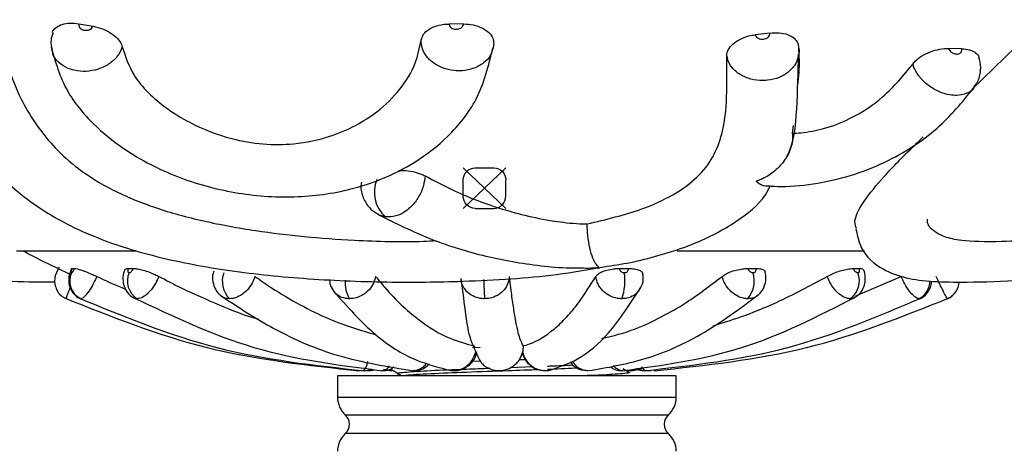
# Model space of a CAD drawing. Header units: millimetres. Extents: x 69 to 135, y 39 to 174.
# Tile 194 of 199: x 88.626 to 90.661, y 171.722 to 172.613. Entities that reach past the tile are written whole.
import ezdxf

# ---------------------------------------------------------------- set-up
doc = ezdxf.new("R2010")
doc.units = ezdxf.units.MM
doc.header["$PDSIZE"] = -1
doc.linetypes.add('CENTERX2', pattern=[20.32, 12.7, -2.54, 2.54, -2.54])
doc.styles.add('SLDTEXTSTYLE0', font='TXT', dxfattribs={"width": 0.75})
doc.dimstyles.new('SLDDIMSTYLE0', dxfattribs={"dimtxt": 3.5, "dimasz": 3.302, "dimexe": 0, "dimexo": 0.0625, "dimgap": 0.875, "dimtad": 1, "dimdec": 0, "dimlfac": 20, "dimrnd": 1e-09, "dimzin": 12, "dimdsep": 46, "dimtxsty": 'SLDTEXTSTYLE0', "dimsah": 1, "dimcen": 0.09, "dimadec": 0, "dimazin": 3, "dimtfac": 1, "dimtdec": 0, "dimtofl": 0, "dimtmove": 0, "dimatfit": 3, "dimfxl": 0, "dimfrac": 2, "dimtolj": 1, "dimtzin": 12, "dimarcsym": 0})

# ---------------------------------------------------------------- blocks, each defined once
blk = doc.blocks.new('_D')
at = {"color": 7, "linetype": 'Continuous', "lineweight": 18}
for p, q in [((93.4827, 173.872), (135.2794, 173.872)), ((134.2794, 105.8002), (134.2794, 173.872)), ((90.7452, 105.8002), (135.2794, 105.8002))]:
    blk.add_line(p, q, dxfattribs=at)
for points in [[(134.2794, 173.872), (133.7714, 170.57), (134.7874, 170.57)], [(134.2794, 105.8002), (134.7874, 109.1022), (133.7714, 109.1022)]]:
    blk.add_solid(points, dxfattribs=at)
at = {"color": 7, "linetype": 'Continuous', "lineweight": 18, "insert": (129.7677, 135.8804), "char_height": 3.5, "attachment_point": 1, "rotation": 90, "style": 'SLDTEXTSTYLE0'}
blk.add_mtext('1361', dxfattribs=at)

msp = doc.modelspace()

# ---------------------------------------------------------------- linework, layer by layer
at = {"color": 7, "linetype": 'Continuous', "lineweight": 25}
for p, q in [((88.74881, 172.6042), (88.77793, 172.59913)), ((89.5438, 172.6037), (89.5137, 172.60364)), ((90.1763, 172.58509), (90.14663, 172.58148)), ((90.59434, 172.46819), (90.70973, 172.58093)), ((90.57294, 172.55261), (90.54591, 172.55308)), ((90.22478, 172.39386), (90.22307, 172.37806)), ((90.14867, 172.27917), (90.14832, 172.27882)), ((88.61959, 172.13549), (88.86666, 172.13549)), ((89.98526, 172.13549), (90.37208, 172.13549)), ((88.72467, 172.08987), (88.72985, 172.08749)), ((88.73485, 172.09892), (88.74006, 172.09892)), ((88.85051, 172.09892), (88.86143, 172.09892)), ((89.78607, 172.10008), (89.82479, 172.09994)), ((89.86517, 172.09892), (89.88446, 172.09892)), ((90.13141, 172.09892), (90.14814, 172.09892)), ((90.34887, 172.09892), (90.36141, 172.09892)), ((90.35418, 172.04277), (90.44789, 172.08264)), ((90.48765, 172.03735), (90.48525, 172.03657)), ((89.57833, 171.93554), (89.56241, 171.93496)), ((89.56874, 171.92607), (89.5687, 171.92621)), ((89.66569, 171.92607), (89.66572, 171.92621)), ((89.57829, 171.90763), (89.56164, 171.90709)), ((89.67121, 171.91063), (89.65858, 171.91023)), ((89.37793, 171.89123), (89.39491, 171.88793)), ((89.68723, 171.89574), (89.63989, 171.89402)), ((89.88488, 171.8848), (89.87301, 171.89167)), ((89.8897, 171.88791), (89.91243, 171.89203)), ((89.28316, 171.87748), (89.28316, 171.83338)), ((89.98316, 171.87748), (89.28316, 171.87748)), ((89.40816, 171.88128), (89.40816, 171.87748)), ((89.98316, 171.83338), (89.98316, 171.87748))]:
    msp.add_line(p, q, dxfattribs=at)
at = {"color": 7, "linetype": 'CENTERX2'}
for p, q in [((89.54308, 172.22309), (89.63112, 172.30664)), ((89.54308, 172.30664), (89.63112, 172.22309))]:
    msp.add_line(p, q, dxfattribs=at)
at = {"color": 7, "linetype": 'Continuous'}
for p, q in [((89.56795, 172.30664), (89.60624, 172.30664)), ((89.54308, 172.24809), (89.54308, 172.28164)), ((89.63112, 172.24809), (89.63112, 172.28164)), ((89.56795, 172.22309), (89.60624, 172.22309))]:
    msp.add_line(p, q, dxfattribs=at)
at = {"color": 1, "linetype": 'Continuous', "lineweight": 25}
for p, q in [((89.38249, 172.20539), (89.36767, 172.21005)), ((89.39751, 171.88817), (89.39316, 171.88812)), ((89.28316, 171.83338), (89.98316, 171.83338)), ((89.96649, 171.79611), (89.29982, 171.79611)), ((89.29982, 171.75884), (89.96649, 171.75884))]:
    msp.add_line(p, q, dxfattribs=at)
at = {"color": 7, "linetype": 'Continuous', "flags": 128}
for points in [[(89.54308, 172.28164), (89.54355, 172.28651), (89.54497, 172.2912), (89.54727, 172.29553), (89.55036, 172.29931), (89.55413, 172.30242), (89.55843, 172.30473), (89.5631, 172.30616), (89.56795, 172.30664)], [(89.60624, 172.30664), (89.6111, 172.30616), (89.61576, 172.30473), (89.62007, 172.30242), (89.62383, 172.29931), (89.62693, 172.29553), (89.62923, 172.2912), (89.63064, 172.28651), (89.63112, 172.28164)], [(89.56795, 172.22309), (89.5631, 172.22357), (89.55843, 172.22499), (89.55413, 172.2273), (89.55036, 172.23041), (89.54727, 172.2342), (89.54497, 172.23852), (89.54355, 172.24321), (89.54308, 172.24809)], [(89.60624, 172.22309), (89.6111, 172.22357), (89.61576, 172.22499), (89.62007, 172.2273), (89.62383, 172.23041), (89.62693, 172.2342), (89.62923, 172.23852), (89.63064, 172.24321), (89.63112, 172.24809)]]:
    msp.add_lwpolyline(points, dxfattribs=at)
at = {"color": 1, "linetype": 'Continuous', "lineweight": 25, "flags": 128}
for points in [[(89.88125, 171.88942), (89.88537, 171.88842), (89.89203, 171.88812)], [(89.92115, 171.88887), (89.92367, 171.88842), (89.93135, 171.88812)]]:
    msp.add_lwpolyline(points, dxfattribs=at)
at = {"color": 7, "linetype": 'Continuous', "lineweight": 25}
for centre, radius, start, end in [((89.42678, 172.25648), 0.06761, 156.93571, 229.07762), ((89.42997, 173.61732), 1.68244, 241.73147, 245.21149), ((88.77022, 172.07308), 0.04057, 154.88987, 244.14421), ((88.89228, 172.07312), 0.04331, 156.63047, 237.55234), ((89.09641, 172.07317), 0.05138, 160.52691, 225.42176), ((89.77124, 172.07322), 0.10603, 339.77871, 9.26658), ((90.08806, 172.07318), 0.05661, 319.70597, 17.59383), ((90.31674, 172.07313), 0.045, 305.67041, 22.41703), ((90.5277, 172.07306), 0.04, 294.21252, 357.36813), ((89.33316, 171.83338), 0.05, 180, 228.18969), ((89.93316, 171.83338), 0.05, 311.81031, 0), ((89.28316, 171.77748), 0.025, 311.81031, 48.18969), ((89.98316, 171.77748), 0.025, 131.81031, 228.18969), ((89.33316, 171.72157), 0.05, 131.81031, 180), ((89.93316, 171.72157), 0.05, 0, 48.18969)]:
    msp.add_arc(centre, radius, start, end, dxfattribs=at)
at = {"color": 1, "linetype": 'Continuous', "lineweight": 25}
for centre, radius, start, end in [((89.36593, 172.0694), 0.06682, 175.31892, 209.43001), ((90.01909, 172.06916), 0.43334, 179.10762, 184.31311), ((90.46709, 172.07249), 0.04024, 296.81808, 1.33455), ((89.34717, 171.92324), 0.03519, 266.28906, 291.90781)]:
    msp.add_arc(centre, radius, start, end, dxfattribs=at)
at = {"color": 7, "linetype": 'Continuous', "lineweight": 25}
for points, knots in [([(88.69445, 172.58599), (88.69446, 172.58618), (88.69463, 172.59034), (88.70106, 172.59683), (88.71341, 172.60365), (88.73033, 172.60643), (88.74281, 172.60493), (88.74881, 172.6042)], [0, 0, 0, 0, 0.01219591, 0.26386592, 0.51554115, 0.76722517, 1, 1, 1, 1]), ([(88.74881, 172.6042), (88.74868, 172.60352), (88.74833, 172.60153), (88.74903, 172.59821), (88.75142, 172.59475), (88.75472, 172.59246), (88.75866, 172.59098), (88.76309, 172.59038), (88.76821, 172.59106), (88.77279, 172.59302), (88.77621, 172.59585), (88.77739, 172.59811), (88.77793, 172.59913)], [0, 0, 0, 0, 0.0581916, 0.1690277, 0.2797934, 0.3907285, 0.4598698, 0.5719548, 0.6840372, 0.7962018, 0.9081937, 1, 1, 1, 1]), ([(88.77793, 172.59913), (88.7845, 172.59761), (88.79765, 172.59456), (88.81555, 172.5853), (88.82942, 172.57385), (88.83628, 172.56373), (88.8379, 172.55804), (88.83834, 172.55649)], [0, 0, 0, 0, 0.22863724, 0.45727437, 0.68574162, 0.91416543, 1, 1, 1, 1]), ([(89.45622, 172.57037), (89.45742, 172.57451), (89.45981, 172.58281), (89.47155, 172.59328), (89.48781, 172.60068), (89.50289, 172.60343), (89.51164, 172.6036), (89.5137, 172.60364)], [0, 0, 0, 0, 0.2321723, 0.464338, 0.6965154, 0.9287178, 1, 1, 1, 1]), ([(89.5137, 172.60364), (89.51373, 172.60323), (89.51388, 172.60156), (89.51512, 172.59871), (89.51819, 172.59567), (89.52247, 172.59358), (89.52687, 172.59281), (89.53136, 172.59299), (89.53571, 172.5941), (89.53984, 172.59652), (89.54285, 172.59984), (89.54348, 172.60241), (89.5438, 172.6037)], [0, 0, 0, 0, 0.0355521, 0.1460751, 0.2571194, 0.3689397, 0.4813275, 0.5527005, 0.664397, 0.7761361, 0.8873614, 1, 1, 1, 1]), ([(89.5438, 172.6037), (89.55057, 172.60332), (89.5641, 172.60255), (89.58248, 172.59608), (89.59661, 172.58654), (89.60549, 172.57464), (89.6058, 172.56623), (89.60596, 172.56204)], [0, 0, 0, 0, 0.2005492, 0.401112, 0.6015276, 0.8019296, 1, 1, 1, 1]), ([(88.69531, 172.58576), (88.69349, 172.5807), (88.68929, 172.56907), (88.69193, 172.55691), (88.69342, 172.55004)], [0, 0, 0, 0, 0.4351666, 1, 1, 1, 1]), ([(90.08745, 172.53798), (90.08803, 172.5421), (90.0892, 172.55032), (90.09924, 172.5624), (90.11414, 172.57247), (90.1309, 172.57895), (90.14209, 172.58075), (90.14663, 172.58148)], [0, 0, 0, 0, 0.21355894, 0.42709813, 0.6406584, 0.85422043, 1, 1, 1, 1]), ([(90.14663, 172.58148), (90.14703, 172.58044), (90.1479, 172.57813), (90.15092, 172.57516), (90.15519, 172.57297), (90.15956, 172.57214), (90.164, 172.57227), (90.16831, 172.57334), (90.17243, 172.57576), (90.17529, 172.5791), (90.17644, 172.58239), (90.17634, 172.5844), (90.1763, 172.58509)], [0, 0, 0, 0, 0.0918316, 0.2029727, 0.3142261, 0.4256003, 0.4953899, 0.6069466, 0.7185064, 0.8299792, 0.9413789, 1, 1, 1, 1]), ([(90.1763, 172.58509), (90.18298, 172.58552), (90.19633, 172.58639), (90.21416, 172.58229), (90.22764, 172.57467), (90.23473, 172.56541), (90.23556, 172.5589), (90.23587, 172.55638)], [0, 0, 0, 0, 0.216106, 0.432222, 0.6481889, 0.8641308, 1, 1, 1, 1]), ([(88.69125, 172.55561), (88.70012, 172.52517), (88.71665, 172.4684), (88.77331, 172.3993), (88.83444, 172.3492), (88.91016, 172.30429), (89.00679, 172.26616), (89.13331, 172.24406), (89.23657, 172.2474), (89.31569, 172.26305), (89.38043, 172.28433), (89.44921, 172.31929), (89.51688, 172.37297), (89.57885, 172.44977), (89.59544, 172.51791), (89.60434, 172.5545)], [0, 0, 0, 0, 0.08910174, 0.16615073, 0.23002071, 0.28185931, 0.37043222, 0.45496024, 0.54145625, 0.58659071, 0.64188849, 0.71028027, 0.79217369, 0.88842685, 1, 1, 1, 1]), ([(88.83834, 172.55649), (88.84488, 172.53666), (88.86005, 172.49065), (88.91475, 172.43807), (88.985, 172.39465), (89.05241, 172.36763), (89.12941, 172.35429), (89.20167, 172.35478), (89.28695, 172.37428), (89.35927, 172.41371), (89.4138, 172.46745), (89.44489, 172.51754), (89.45277, 172.5543), (89.45622, 172.57037)], [0, 0, 0, 0, 0.0935472, 0.2171058, 0.278208, 0.373607, 0.4358735, 0.4983092, 0.5836545, 0.7288829, 0.8265536, 0.9241722, 1, 1, 1, 1]), ([(89.60596, 172.56204), (89.60592, 172.56057), (89.60578, 172.55597), (89.60386, 172.55164), (89.60254, 172.54869)], [0, 0, 0, 0, 0.3192532, 1, 1, 1, 1]), ([(90.23587, 172.55638), (90.23675, 172.53814), (90.23811, 172.51001), (90.23496, 172.48617), (90.23384, 172.47778)], [0, 0, 0, 0, 0.6481253, 1, 1, 1, 1]), ([(90.23587, 172.55638), (90.23692, 172.5515), (90.23802, 172.54634), (90.23636, 172.54141), (90.23627, 172.54115)], [0, 0, 0, 0, 0.9468345, 1, 1, 1, 1]), ([(88.44872, 172.55377), (88.45456, 172.52872), (88.46622, 172.47875), (88.49676, 172.41253), (88.53461, 172.34986), (88.57734, 172.29794), (88.62349, 172.25559), (88.66792, 172.22288), (88.71844, 172.19275), (88.79501, 172.15712), (88.9057, 172.12186), (89.05188, 172.09389), (89.21215, 172.07692), (89.3818, 172.06958), (89.56313, 172.07207), (89.70943, 172.08077), (89.80112, 172.09687), (89.83351, 172.10256)], [0, 0, 0, 0, 0.0593947, 0.1184947, 0.1696302, 0.231495, 0.2745938, 0.3101391, 0.3500436, 0.39745, 0.4771292, 0.5617377, 0.650361, 0.7407032, 0.8246142, 0.9380318, 1, 1, 1, 1]), ([(88.59278, 172.55235), (88.59775, 172.53372), (88.61291, 172.47683), (88.65783, 172.39113), (88.7299, 172.31351), (88.81701, 172.25952), (88.9047, 172.22313), (89.00539, 172.19583), (89.10956, 172.17693), (89.21391, 172.16421), (89.32935, 172.15589), (89.42533, 172.15341), (89.4782, 172.15598), (89.48693, 172.15641)], [0, 0, 0, 0, 0.0707033, 0.215782, 0.3603743, 0.4494353, 0.5384501, 0.6270132, 0.7156991, 0.7942235, 0.8725532, 0.9789505, 1, 1, 1, 1]), ([(89.79908, 172.19083), (89.83817, 172.20021), (89.90401, 172.216), (89.97852, 172.25007), (90.02882, 172.28609), (90.06106, 172.32878), (90.08166, 172.3834), (90.08901, 172.45142), (90.08797, 172.50912), (90.08745, 172.53798)], [0, 0, 0, 0, 0.1757999, 0.2960618, 0.416212, 0.5360457, 0.6561105, 0.8279382, 1, 1, 1, 1]), ([(90.21051, 172.32785), (90.21061, 172.32803), (90.22694, 172.35708), (90.23336, 172.42633), (90.23509, 172.50308), (90.23595, 172.54122)], [0, 0, 0, 0, 0.0032095, 0.5047796, 1, 1, 1, 1]), ([(90.47207, 172.52092), (90.47549, 172.52487), (90.48234, 172.53276), (90.49894, 172.54283), (90.51794, 172.55001), (90.53425, 172.55298), (90.54316, 172.55306), (90.54591, 172.55308)], [0, 0, 0, 0, 0.2249574, 0.4499014, 0.6748451, 0.8998211, 1, 1, 1, 1]), ([(90.54591, 172.55308), (90.54598, 172.55291), (90.54659, 172.55142), (90.54839, 172.54864), (90.55211, 172.54528), (90.55665, 172.54284), (90.56088, 172.54176), (90.56492, 172.54164), (90.56855, 172.54249), (90.57163, 172.5447), (90.5733, 172.54791), (90.57338, 172.55074), (90.57301, 172.55233), (90.57294, 172.55261)], [0, 0, 0, 0, 0.0144047, 0.1255661, 0.2369627, 0.3486986, 0.4606668, 0.5312174, 0.6427467, 0.7542995, 0.8656322, 0.9767071, 1, 1, 1, 1]), ([(90.57294, 172.55261), (90.57882, 172.55214), (90.59058, 172.55119), (90.60245, 172.54459), (90.60863, 172.53869), (90.60868, 172.53486), (90.60868, 172.53477)], [0, 0, 0, 0, 0.3306406, 0.6612989, 0.9917277, 1, 1, 1, 1]), ([(90.59879, 172.47439), (90.6012, 172.47736), (90.60893, 172.48688), (90.61271, 172.50698), (90.61267, 172.52497), (90.60886, 172.53326), (90.60825, 172.53459)], [0, 0, 0, 0, 0.1789277, 0.5719535, 0.9309936, 1, 1, 1, 1]), ([(90.22307, 172.37806), (90.22904, 172.37837), (90.25041, 172.37948), (90.29281, 172.38744), (90.35361, 172.4117), (90.41899, 172.45595), (90.45308, 172.49768), (90.47207, 172.52092)], [0, 0, 0, 0, 0.05323339, 0.19070943, 0.36622926, 0.64706427, 1, 1, 1, 1]), ([(90.17189, 172.26959), (90.18126, 172.269), (90.21404, 172.26694), (90.277, 172.27375), (90.35337, 172.29217), (90.4434, 172.32947), (90.53193, 172.38951), (90.5784, 172.44744), (90.60114, 172.47579)], [0, 0, 0, 0, 0.0556357, 0.1947043, 0.3365316, 0.4759179, 0.7434967, 1, 1, 1, 1]), ([(90.22307, 172.37806), (90.22332, 172.37578), (90.22421, 172.36771), (90.22192, 172.35105), (90.21201, 172.32768), (90.19342, 172.30444), (90.17368, 172.29007), (90.15981, 172.28328), (90.15418, 172.281), (90.15124, 172.27993), (90.14983, 172.27946), (90.14918, 172.27926), (90.14885, 172.27918), (90.14872, 172.27917), (90.14867, 172.27917)], [0, 0, 0, 0, 0.0555107, 0.1967501, 0.3754522, 0.6066768, 0.842057, 0.9198247, 0.962401, 0.9831944, 0.9926594, 0.9969734, 0.9990894, 1, 1, 1, 1]), ([(90.35547, 172.18129), (90.35391, 172.1857), (90.34918, 172.19917), (90.36729, 172.23475), (90.41135, 172.2888), (90.45522, 172.33352), (90.48761, 172.36479), (90.49381, 172.37077)], [0, 0, 0, 0, 0.1375883, 0.4199289, 0.6748556, 0.9377658, 1, 1, 1, 1]), ([(89.46411, 172.29017), (89.4633, 172.28332), (89.46154, 172.26853), (89.45147, 172.24606), (89.43787, 172.22846), (89.42172, 172.215), (89.40326, 172.2055), (89.38956, 172.20543), (89.38249, 172.20539)], [0, 0, 0, 0, 0.1555941, 0.3356695, 0.5157524, 0.6283473, 0.8082993, 1, 1, 1, 1]), ([(89.40928, 172.30151), (89.41263, 172.30157), (89.42265, 172.30175), (89.43936, 172.29915), (89.45459, 172.29495), (89.46151, 172.29148), (89.46411, 172.29017)], [0, 0, 0, 0, 0.1619137, 0.483819, 0.8056869, 1, 1, 1, 1]), ([(89.46411, 172.29017), (89.48236, 172.28046), (89.53064, 172.25476), (89.59943, 172.22839), (89.67042, 172.2081), (89.72494, 172.19716), (89.76969, 172.19172), (89.79399, 172.19098), (89.79908, 172.19083)], [0, 0, 0, 0, 0.1943676, 0.5143842, 0.674295, 0.8404668, 0.9666182, 1, 1, 1, 1]), ([(89.33251, 172.2769), (89.33205, 172.2735), (89.33045, 172.26164), (89.33676, 172.24177), (89.34943, 172.2217), (89.3622, 172.21417), (89.36773, 172.21091)], [0, 0, 0, 0, 0.1282907, 0.4475398, 0.7604083, 1, 1, 1, 1]), ([(90.14832, 172.27882), (90.14837, 172.27882), (90.14849, 172.27881), (90.1488, 172.27869), (90.14956, 172.2781), (90.15263, 172.27579), (90.16246, 172.26907), (90.17113, 172.2692), (90.17765, 172.26931)], [0, 0, 0, 0, 0.00218821, 0.00534734, 0.01981989, 0.07718287, 0.306795, 1, 1, 1, 1]), ([(89.83351, 172.10256), (89.85208, 172.10523), (89.89113, 172.11084), (89.95282, 172.12698), (90.03061, 172.15202), (90.10763, 172.1934), (90.15957, 172.23448), (90.17446, 172.26317), (90.17765, 172.26931)], [0, 0, 0, 0, 0.1196633, 0.2517542, 0.4327591, 0.6895295, 0.9335924, 1, 1, 1, 1]), ([(89.36569, 172.21114), (89.40282, 172.19267), (89.47309, 172.15772), (89.58368, 172.12366), (89.67962, 172.10641), (89.74961, 172.09995), (89.77867, 172.10006), (89.78607, 172.10008)], [0, 0, 0, 0, 0.3133648, 0.5931299, 0.8444276, 0.9604159, 1, 1, 1, 1]), ([(89.78607, 172.1002), (89.79298, 172.1), (89.80469, 172.09967), (89.81667, 172.10066), (89.822, 172.10121), (89.82288, 172.10133), (89.82331, 172.10141), (89.82352, 172.10149), (89.82362, 172.10163), (89.8231, 172.10213), (89.8199, 172.10443), (89.81414, 172.11189), (89.80716, 172.12908), (89.802, 172.1531), (89.79964, 172.17498), (89.79921, 172.18719), (89.79908, 172.19083)], [0, 0, 0, 0, 0.1317975, 0.2233105, 0.2337686, 0.2388387, 0.2418261, 0.2442091, 0.24659, 0.2539686, 0.2883884, 0.4268906, 0.5984533, 0.7696384, 0.9312883, 1, 1, 1, 1]), ([(90.50202, 172.20048), (90.50193, 172.19942), (90.50104, 172.18896), (90.51348, 172.17745), (90.53588, 172.16421), (90.57347, 172.15568), (90.64219, 172.15385), (90.73845, 172.15892), (90.80052, 172.16516), (90.83191, 172.16831)], [0, 0, 0, 0, 0.0193162, 0.190321, 0.3388208, 0.4897004, 0.6928076, 0.8447013, 1, 1, 1, 1]), ([(90.35469, 172.18104), (90.35738, 172.16754), (90.36459, 172.13145), (90.4067, 172.09625), (90.45929, 172.07774), (90.51019, 172.07172), (90.58831, 172.07006), (90.69732, 172.07419), (90.81867, 172.08345), (90.90108, 172.09471), (90.93992, 172.10001)], [0, 0, 0, 0, 0.08299153, 0.22194674, 0.33680359, 0.45864489, 0.57196094, 0.72033691, 0.86818399, 1, 1, 1, 1]), ([(88.70733, 172.10152), (88.70668, 172.10017), (88.70524, 172.0972), (88.70305, 172.09234), (88.70145, 172.08852), (88.69964, 172.08311), (88.6983, 172.07573), (88.69854, 172.06562), (88.70146, 172.05874), (88.70303, 172.05506)], [0, 0, 0, 0, 0.0882967, 0.1938493, 0.3267229, 0.4108962, 0.5618007, 0.7655851, 1, 1, 1, 1]), ([(88.73346, 172.09848), (88.73316, 172.09787), (88.73055, 172.09253), (88.72799, 172.08364), (88.72716, 172.07034), (88.73013, 172.05751), (88.73804, 172.04584), (88.74567, 172.03861), (88.75083, 172.03721), (88.75129, 172.03709)], [0, 0, 0, 0, 0.0278365, 0.2460301, 0.3938632, 0.5903351, 0.7786824, 0.9799274, 1, 1, 1, 1]), ([(88.73485, 172.09892), (88.73458, 172.09829), (88.73387, 172.09666), (88.73319, 172.09454), (88.73274, 172.09249), (88.73268, 172.09097), (88.73305, 172.09034), (88.73341, 172.0903), (88.73348, 172.09029)], [0, 0, 0, 0, 0.1377291, 0.3587049, 0.4971383, 0.7178335, 0.9386509, 1, 1, 1, 1]), ([(88.73349, 172.09846), (88.73346, 172.0985), (88.73314, 172.09899), (88.73402, 172.09895), (88.73485, 172.09892)], [0, 0, 0, 0, 0.06413526, 1, 1, 1, 1]), ([(88.73348, 172.09029), (88.73369, 172.09034), (88.73423, 172.09045), (88.73529, 172.09138), (88.73665, 172.09301), (88.73812, 172.09519), (88.73934, 172.09741), (88.73994, 172.09867), (88.74006, 172.09892)], [0, 0, 0, 0, 0.14447, 0.3653392, 0.5034101, 0.7242885, 0.9452853, 1, 1, 1, 1]), ([(88.74006, 172.09892), (88.74163, 172.09875), (88.74478, 172.09842), (88.75399, 172.09561), (88.7653, 172.09146), (88.77645, 172.08686), (88.78312, 172.08381), (88.78577, 172.08261)], [0, 0, 0, 0, 0.2147721, 0.4295592, 0.6442405, 0.8589186, 1, 1, 1, 1]), ([(88.84391, 172.09665), (88.8434, 172.09557), (88.84049, 172.08929), (88.83909, 172.07739), (88.8414, 172.06183), (88.84887, 172.0488), (88.85669, 172.04043), (88.86219, 172.03857), (88.86281, 172.03836)], [0, 0, 0, 0, 0.0524384, 0.3057964, 0.5215044, 0.7428399, 0.9709204, 1, 1, 1, 1]), ([(88.84384, 172.09668), (88.84442, 172.09744), (88.84543, 172.09874), (88.84901, 172.09887), (88.85051, 172.09892)], [0, 0, 0, 0, 0.5811981, 1, 1, 1, 1]), ([(88.85051, 172.09892), (88.8503, 172.09829), (88.84975, 172.09666), (88.8495, 172.09454), (88.84972, 172.09249), (88.85047, 172.09097), (88.85159, 172.09034), (88.85236, 172.0903), (88.85252, 172.09029)], [0, 0, 0, 0, 0.1377225, 0.3586844, 0.4971125, 0.7178263, 0.9386572, 1, 1, 1, 1]), ([(88.85252, 172.09029), (88.85294, 172.09034), (88.854, 172.09045), (88.85569, 172.09138), (88.85761, 172.09301), (88.85946, 172.09519), (88.86076, 172.09741), (88.86132, 172.09867), (88.86143, 172.09892)], [0, 0, 0, 0, 0.1445008, 0.3653399, 0.5034227, 0.7242984, 0.9452821, 1, 1, 1, 1]), ([(88.86143, 172.09892), (88.86423, 172.09875), (88.86984, 172.09842), (88.88167, 172.09561), (88.89438, 172.09146), (88.90559, 172.08686), (88.91153, 172.08381), (88.91389, 172.08261)], [0, 0, 0, 0, 0.2147804, 0.4295643, 0.6442437, 0.8589213, 1, 1, 1, 1]), ([(89.02773, 172.09341), (89.0271, 172.09183), (89.02437, 172.08493), (89.02482, 172.07146), (89.03031, 172.05592), (89.03757, 172.04546), (89.04338, 172.04248), (89.04434, 172.04199)], [0, 0, 0, 0, 0.086877, 0.381026, 0.663944, 0.9440231, 1, 1, 1, 1]), ([(89.81701, 172.08264), (89.81851, 172.08448), (89.8215, 172.08816), (89.83102, 172.09306), (89.84297, 172.09675), (89.85498, 172.09869), (89.86227, 172.09885), (89.86517, 172.09892)], [0, 0, 0, 0, 0.21466291, 0.42934809, 0.64401248, 0.85869246, 1, 1, 1, 1]), ([(89.86517, 172.09892), (89.86532, 172.09829), (89.86571, 172.09666), (89.86703, 172.09454), (89.86911, 172.09249), (89.8717, 172.09097), (89.8742, 172.09034), (89.87558, 172.0903), (89.87589, 172.09029)], [0, 0, 0, 0, 0.1377167, 0.3587014, 0.4971282, 0.7178412, 0.9386473, 1, 1, 1, 1]), ([(89.87589, 172.09029), (89.87659, 172.09034), (89.87836, 172.09045), (89.88058, 172.09138), (89.88262, 172.09301), (89.88406, 172.09519), (89.88453, 172.09741), (89.88447, 172.09867), (89.88446, 172.09892)], [0, 0, 0, 0, 0.1444914, 0.36533, 0.5034195, 0.7242937, 0.9452921, 1, 1, 1, 1]), ([(89.88446, 172.09892), (89.8887, 172.09875), (89.89719, 172.09842), (89.90699, 172.0956), (89.91328, 172.09181), (89.91395, 172.08869), (89.91425, 172.08732)], [0, 0, 0, 0, 0.2646653, 0.5293386, 0.7938807, 1, 1, 1, 1]), ([(89.90782, 172.05743), (89.9092, 172.05938), (89.91402, 172.06617), (89.91604, 172.07726), (89.91441, 172.08516), (89.91397, 172.08727)], [0, 0, 0, 0, 0.2288374, 0.7942117, 1, 1, 1, 1]), ([(90.07793, 172.08264), (90.08055, 172.08448), (90.08577, 172.08816), (90.09753, 172.09306), (90.11054, 172.09675), (90.12236, 172.09869), (90.12883, 172.09885), (90.13141, 172.09892)], [0, 0, 0, 0, 0.2146657, 0.4293513, 0.6440134, 0.8586904, 1, 1, 1, 1]), ([(90.13141, 172.09892), (90.13163, 172.09829), (90.13222, 172.09666), (90.13369, 172.09454), (90.13581, 172.09249), (90.13828, 172.09097), (90.14055, 172.09034), (90.14176, 172.0903), (90.14202, 172.09029)], [0, 0, 0, 0, 0.1377298, 0.3587023, 0.4971303, 0.7178406, 0.9386387, 1, 1, 1, 1]), ([(90.14202, 172.09029), (90.14262, 172.09034), (90.14415, 172.09045), (90.14592, 172.09138), (90.14745, 172.09301), (90.14837, 172.09519), (90.14843, 172.09741), (90.14819, 172.09867), (90.14814, 172.09892)], [0, 0, 0, 0, 0.1444704, 0.3653104, 0.5034075, 0.7242958, 0.9452975, 1, 1, 1, 1]), ([(90.14814, 172.09892), (90.15166, 172.09874), (90.15869, 172.0984), (90.16519, 172.09587), (90.16621, 172.09327), (90.16666, 172.09211)], [0, 0, 0, 0, 0.35726, 0.7145445, 1, 1, 1, 1]), ([(90.15114, 172.04394), (90.15287, 172.04511), (90.15929, 172.04945), (90.16576, 172.06134), (90.16965, 172.07698), (90.16781, 172.08718), (90.16691, 172.09214)], [0, 0, 0, 0, 0.1157807, 0.4292819, 0.7223275, 1, 1, 1, 1]), ([(90.29532, 172.08264), (90.29879, 172.08448), (90.30574, 172.08816), (90.31858, 172.09306), (90.33138, 172.09675), (90.34185, 172.09869), (90.34688, 172.09885), (90.34887, 172.09892)], [0, 0, 0, 0, 0.2146649, 0.4293482, 0.6440129, 0.8586938, 1, 1, 1, 1]), ([(90.34887, 172.09892), (90.34915, 172.09829), (90.34988, 172.09666), (90.35136, 172.09454), (90.3533, 172.09249), (90.35543, 172.09097), (90.35723, 172.09034), (90.35815, 172.0903), (90.35834, 172.09029)], [0, 0, 0, 0, 0.1377247, 0.3586999, 0.49712708, 0.7178372, 0.93865545, 1, 1, 1, 1]), ([(90.35165, 172.03949), (90.35389, 172.0406), (90.36076, 172.04403), (90.36837, 172.05424), (90.37361, 172.06751), (90.37439, 172.08143), (90.3728, 172.09098), (90.37077, 172.09563), (90.37068, 172.09584)], [0, 0, 0, 0, 0.1142751, 0.351474, 0.5625538, 0.767297, 0.9895658, 1, 1, 1, 1]), ([(90.35834, 172.09029), (90.35879, 172.09034), (90.35991, 172.09045), (90.36108, 172.09138), (90.36193, 172.09301), (90.36224, 172.09519), (90.3619, 172.09741), (90.36149, 172.09867), (90.36141, 172.09892)], [0, 0, 0, 0, 0.1445151, 0.3653204, 0.5034307, 0.7243017, 0.945295, 1, 1, 1, 1]), ([(90.36141, 172.09892), (90.36399, 172.09878), (90.36882, 172.09853), (90.36995, 172.09663), (90.37047, 172.09575)], [0, 0, 0, 0, 0.5360416, 1, 1, 1, 1]), ([(88.54438, 172.07722), (88.56712, 172.07555), (88.62417, 172.07135), (88.67085, 172.07119), (88.69892, 172.0711)], [0, 0, 0, 0, 0.3987289, 1, 1, 1, 1]), ([(88.78577, 172.08261), (88.78482, 172.08049), (88.78159, 172.07328), (88.77524, 172.06126), (88.7681, 172.05027), (88.76144, 172.04203), (88.75624, 172.03734), (88.75358, 172.03679), (88.75252, 172.03657)], [0, 0, 0, 0, 0.0884461, 0.3014788, 0.514507, 0.6476995, 0.8606345, 1, 1, 1, 1]), ([(88.78577, 172.08261), (88.80339, 172.07435), (88.82302, 172.06514), (88.84322, 172.05741), (88.8453, 172.05662)], [0, 0, 0, 0, 0.8973216, 1, 1, 1, 1]), ([(88.91389, 172.08261), (88.91304, 172.08049), (88.91016, 172.07328), (88.90331, 172.06126), (88.89428, 172.05027), (88.88478, 172.04203), (88.8764, 172.03734), (88.87113, 172.03679), (88.86904, 172.03657)], [0, 0, 0, 0, 0.08844441, 0.3014774, 0.5145051, 0.64770323, 0.860643, 1, 1, 1, 1]), ([(88.91389, 172.08261), (88.92925, 172.07458), (88.9702, 172.05318), (89.03856, 172.02409), (89.09199, 172.00166), (89.11987, 171.99459), (89.12044, 171.99444)], [0, 0, 0, 0, 0.2290439, 0.6105701, 0.9921003, 1, 1, 1, 1]), ([(89.11241, 172.08261), (89.11175, 172.08049), (89.1095, 172.07328), (89.10282, 172.06126), (89.09279, 172.05027), (89.08137, 172.04203), (89.07064, 172.03734), (89.06327, 172.03679), (89.06035, 172.03657)], [0, 0, 0, 0, 0.0884443, 0.3014767, 0.5145039, 0.6476995, 0.8606393, 1, 1, 1, 1]), ([(89.11241, 172.08261), (89.12392, 172.07461), (89.15462, 172.05327), (89.20572, 172.02338), (89.27727, 171.9876), (89.33038, 171.97165), (89.3629, 171.96189)], [0, 0, 0, 0, 0.1436087, 0.3828235, 0.6220392, 1, 1, 1, 1]), ([(89.26657, 172.07628), (89.26681, 172.07269), (89.26743, 172.06351), (89.27269, 172.05585), (89.27589, 172.05119)], [0, 0, 0, 0, 0.3915827, 1, 1, 1, 1]), ([(89.36191, 172.08261), (89.3615, 172.08049), (89.3601, 172.07328), (89.35425, 172.06126), (89.3442, 172.05027), (89.33197, 172.04203), (89.31995, 172.03734), (89.3112, 172.03679), (89.30774, 172.03657)], [0, 0, 0, 0, 0.0884463, 0.301479, 0.5145051, 0.6476999, 0.8606386, 1, 1, 1, 1]), ([(89.36191, 172.08261), (89.36844, 172.07461), (89.38587, 172.0533), (89.41486, 172.02322), (89.45933, 171.98507), (89.51005, 171.95384), (89.54977, 171.94341), (89.56683, 171.93892)], [0, 0, 0, 0, 0.10076343, 0.26860899, 0.43645538, 0.75793368, 1, 1, 1, 1]), ([(89.53814, 172.07817), (89.54162, 172.05118), (89.5487, 171.99633), (89.55528, 171.95393), (89.57129, 171.92157), (89.5792, 171.90559)], [0, 0, 0, 0, 0.3292252, 0.66891, 1, 1, 1, 1]), ([(89.63796, 172.08261), (89.63783, 172.08049), (89.63742, 172.07328), (89.63298, 172.06126), (89.62389, 172.05027), (89.61206, 172.04203), (89.59991, 172.03734), (89.59064, 172.03679), (89.58698, 172.03657)], [0, 0, 0, 0, 0.0884467, 0.3014793, 0.5145049, 0.6476998, 0.8606377, 1, 1, 1, 1]), ([(89.63796, 172.08261), (89.63887, 172.07461), (89.64131, 172.0533), (89.64538, 172.02322), (89.65162, 171.98507), (89.65873, 171.95384), (89.6643, 171.94341), (89.66669, 171.93892)], [0, 0, 0, 0, 0.1007633, 0.2686086, 0.4364563, 0.757933, 1, 1, 1, 1]), ([(89.66669, 171.93892), (89.67106, 171.94022), (89.69281, 171.9467), (89.72306, 171.96534), (89.75686, 171.99793), (89.78561, 172.03219), (89.80533, 172.06387), (89.81701, 172.08264)], [0, 0, 0, 0, 0.0844338, 0.4204665, 0.5882626, 0.7560599, 1, 1, 1, 1]), ([(89.87073, 172.03657), (89.86923, 172.03661), (89.8623, 172.03681), (89.84979, 172.03996), (89.83693, 172.04764), (89.82658, 172.05797), (89.8195, 172.06943), (89.81777, 172.07859), (89.81701, 172.08264)], [0, 0, 0, 0, 0.0591854, 0.272132, 0.485072, 0.6185002, 0.8315137, 1, 1, 1, 1]), ([(89.82906, 171.95422), (89.85243, 171.95999), (89.89389, 171.97021), (89.95201, 171.99815), (90.01221, 172.03211), (90.05348, 172.06384), (90.07793, 172.08264)], [0, 0, 0, 0, 0.2723029, 0.4829971, 0.6936943, 1, 1, 1, 1]), ([(90.05967, 171.98071), (90.07843, 171.98651), (90.12244, 172.0001), (90.20167, 172.03236), (90.26048, 172.06393), (90.29532, 172.08264)], [0, 0, 0, 0, 0.2323976, 0.5452214, 1, 1, 1, 1]), ([(90.13124, 172.03657), (90.12993, 172.03661), (90.12389, 172.03681), (90.11258, 172.03996), (90.1003, 172.04764), (90.08982, 172.05797), (90.08201, 172.06943), (90.07918, 172.07859), (90.07793, 172.08264)], [0, 0, 0, 0, 0.05918343, 0.27213166, 0.48507193, 0.6184984, 0.83151313, 1, 1, 1, 1]), ([(90.34298, 172.03657), (90.34199, 172.03661), (90.33744, 172.03681), (90.32844, 172.03996), (90.31795, 172.04764), (90.30837, 172.05797), (90.30059, 172.06943), (90.29693, 172.07859), (90.29532, 172.08264)], [0, 0, 0, 0, 0.0591857, 0.272136, 0.4850742, 0.6185, 0.8315139, 1, 1, 1, 1]), ([(90.48525, 172.03657), (90.48468, 172.03661), (90.48205, 172.03681), (90.47623, 172.03996), (90.46856, 172.04764), (90.46081, 172.05797), (90.45383, 172.06943), (90.44971, 172.07859), (90.44789, 172.08264)], [0, 0, 0, 0, 0.0591843, 0.272134, 0.4850698, 0.6184967, 0.8315126, 1, 1, 1, 1]), ([(90.4877, 172.03718), (90.48786, 172.03723), (90.49309, 172.03869), (90.50052, 172.04584), (90.50771, 172.05664), (90.51076, 172.06563), (90.51087, 172.07071), (90.5109, 172.0721)], [0, 0, 0, 0, 0.0110939, 0.3700142, 0.6503155, 0.9040982, 1, 1, 1, 1]), ([(90.5441, 172.03657), (90.54401, 172.03661), (90.54357, 172.03681), (90.5415, 172.03996), (90.5374, 172.04764), (90.53224, 172.05797), (90.52674, 172.06943), (90.52256, 172.07859), (90.52071, 172.08264)], [0, 0, 0, 0, 0.0591812, 0.2721305, 0.4850702, 0.6184985, 0.831513, 1, 1, 1, 1]), ([(88.70303, 172.05506), (88.70315, 172.05469), (88.70473, 172.05), (88.71115, 172.04285), (88.71875, 172.03879), (88.72233, 172.03689)], [0, 0, 0, 0, 0.0426964, 0.5491465, 1, 1, 1, 1]), ([(89.27473, 172.05254), (89.3034, 172.02023), (89.35701, 171.95981), (89.43952, 171.90794), (89.49331, 171.89448), (89.51799, 171.8883)], [0, 0, 0, 0, 0.38359914, 0.71713689, 1, 1, 1, 1]), ([(89.72096, 171.88872), (89.74054, 171.89527), (89.78318, 171.90952), (89.84768, 171.96368), (89.88831, 172.02613), (89.91002, 172.05952)], [0, 0, 0, 0, 0.2832535, 0.6169203, 1, 1, 1, 1]), ([(88.71878, 172.03811), (88.81603, 171.99943), (89.0124, 171.92134), (89.22255, 171.89911), (89.32862, 171.88789)], [0, 0, 0, 0, 0.4952313, 1, 1, 1, 1]), ([(88.74815, 172.03829), (88.84228, 171.99957), (89.03237, 171.92138), (89.23578, 171.89913), (89.33846, 171.88789)], [0, 0, 0, 0, 0.49521795, 1, 1, 1, 1]), ([(88.8605, 172.03926), (88.94283, 172.00029), (89.1091, 171.92159), (89.28687, 171.89921), (89.37662, 171.88791)], [0, 0, 0, 0, 0.4951474, 1, 1, 1, 1]), ([(89.04233, 172.0428), (89.07853, 172.01901), (89.15668, 171.96763), (89.28983, 171.9117), (89.38697, 171.89625), (89.43902, 171.88798)], [0, 0, 0, 0, 0.2859631, 0.6174399, 1, 1, 1, 1]), ([(89.8024, 171.88802), (89.84046, 171.89451), (89.91863, 171.90783), (90.03732, 171.95894), (90.1141, 172.0158), (90.15356, 172.04501)], [0, 0, 0, 0, 0.31568406, 0.6484191, 1, 1, 1, 1]), ([(89.8714, 171.88793), (89.95525, 171.89926), (90.12132, 171.92171), (90.27675, 172.00075), (90.3537, 172.03989)], [0, 0, 0, 0, 0.5048965, 1, 1, 1, 1]), ([(89.9182, 171.8879), (90.01775, 171.89915), (90.21497, 171.92143), (90.39929, 171.99972), (90.49056, 172.03848)], [0, 0, 0, 0, 0.504797, 1, 1, 1, 1]), ([(89.93769, 171.88789), (90.04377, 171.89911), (90.25391, 171.92134), (90.45028, 171.99943), (90.54753, 172.03811)], [0, 0, 0, 0, 0.5047688, 1, 1, 1, 1]), ([(90.35085, 172.03873), (90.3504, 172.03835), (90.34832, 172.03661), (90.34532, 172.03659), (90.34298, 172.03657)], [0, 0, 0, 0, 0.2182176, 1, 1, 1, 1]), ([(90.54682, 172.03851), (90.5481, 172.03897), (90.55099, 172.04002), (90.553, 172.04238), (90.55411, 172.0437)], [0, 0, 0, 0, 0.4413709, 1, 1, 1, 1]), ([(89.52262, 171.88812), (89.52399, 171.88816), (89.5306, 171.88835), (89.54238, 171.89173), (89.55408, 171.90011), (89.5636, 171.91155), (89.56676, 171.92048), (89.56874, 171.92607)], [0, 0, 0, 0, 0.0668714, 0.3206179, 0.574337, 0.7333313, 1, 1, 1, 1]), ([(89.52692, 171.88836), (89.52731, 171.88832), (89.53372, 171.8877), (89.54602, 171.89268), (89.56039, 171.90332), (89.56931, 171.91611), (89.5706, 171.92491), (89.57101, 171.92772)], [0, 0, 0, 0, 0.0184381, 0.3031655, 0.5841016, 0.8675104, 1, 1, 1, 1]), ([(89.61711, 171.88812), (89.61858, 171.88816), (89.62564, 171.88835), (89.63815, 171.89173), (89.65057, 171.9001), (89.66013, 171.91137), (89.66416, 171.9201), (89.66562, 171.92579), (89.66569, 171.92607)], [0, 0, 0, 0, 0.06685752, 0.32055482, 0.57422478, 0.73318907, 0.987007, 1, 1, 1, 1]), ([(89.66513, 171.92513), (89.66658, 171.9204), (89.66994, 171.90945), (89.68297, 171.89696), (89.6951, 171.88956), (89.70208, 171.88936), (89.70265, 171.88935)], [0, 0, 0, 0, 0.2670368, 0.6177763, 0.96894, 1, 1, 1, 1]), ([(89.66669, 171.93892), (89.66669, 171.9385), (89.66669, 171.93715), (89.66659, 171.93433), (89.66628, 171.9302), (89.66593, 171.92773), (89.66572, 171.92621)], [0, 0, 0, 0, 0.0781889, 0.2494257, 0.5376392, 1, 1, 1, 1]), ([(89.66572, 171.92621), (89.66689, 171.92254), (89.66979, 171.91353), (89.67776, 171.90298), (89.68913, 171.89399), (89.70082, 171.88893), (89.7097, 171.88835), (89.71317, 171.88812)], [0, 0, 0, 0, 0.1735319, 0.4266115, 0.5848046, 0.8377474, 1, 1, 1, 1]), ([(89.5791, 171.90672), (89.58021, 171.90508), (89.58328, 171.90052), (89.59252, 171.89412), (89.60431, 171.88891), (89.61351, 171.88834), (89.61711, 171.88812)], [0, 0, 0, 0, 0.1349353, 0.3736009, 0.7552132, 1, 1, 1, 1]), ([(89.76373, 171.90614), (89.76555, 171.90372), (89.77085, 171.89669), (89.7826, 171.89019), (89.79224, 171.88925), (89.79616, 171.88886)], [0, 0, 0, 0, 0.23767121, 0.69060821, 1, 1, 1, 1]), ([(89.33756, 171.8886), (89.33898, 171.88843), (89.34477, 171.88777), (89.35024, 171.89015), (89.35436, 171.89195)], [0, 0, 0, 0, 0.2457432, 1, 1, 1, 1]), ([(89.37638, 171.88852), (89.37736, 171.88837), (89.38351, 171.88745), (89.39231, 171.89019), (89.39842, 171.89456), (89.40031, 171.89591)], [0, 0, 0, 0, 0.1162156, 0.7264546, 1, 1, 1, 1]), ([(89.39278, 171.89161), (89.39514, 171.89022), (89.40193, 171.88623), (89.40872, 171.88223), (89.41315, 171.87963)], [0, 0, 0, 0, 0.3468519, 1, 1, 1, 1]), ([(89.59841, 171.89252), (89.58194, 171.89193), (89.5362, 171.8903), (89.47158, 171.88764), (89.42351, 171.8845), (89.40285, 171.8824), (89.40853, 171.88131), (89.40871, 171.88128)], [0, 0, 0, 0, 0.1565724, 0.4346346, 0.7126976, 0.99076, 1, 1, 1, 1]), ([(89.6998, 171.88995), (89.67875, 171.88918), (89.62931, 171.88736), (89.54699, 171.88451), (89.47381, 171.88138), (89.42955, 171.87904), (89.42315, 171.87774), (89.42188, 171.87748)], [0, 0, 0, 0, 0.1857786, 0.436318, 0.6868567, 0.9373962, 1, 1, 1, 1]), ([(89.44054, 171.88878), (89.4427, 171.8886), (89.45044, 171.88795), (89.46246, 171.89246), (89.4699, 171.89908), (89.47317, 171.90199)], [0, 0, 0, 0, 0.1788098, 0.6388102, 1, 1, 1, 1]), ([(89.51506, 171.88933), (89.51637, 171.8889), (89.51882, 171.88808), (89.52141, 171.88811), (89.52262, 171.88812)], [0, 0, 0, 0, 0.5324468, 1, 1, 1, 1]), ([(89.71317, 171.88812), (89.71581, 171.8881), (89.71956, 171.88808), (89.723, 171.88946), (89.72401, 171.88987)], [0, 0, 0, 0, 0.70532063, 1, 1, 1, 1]), ([(89.76973, 171.89907), (89.75519, 171.89838), (89.73941, 171.89763), (89.71878, 171.89689), (89.71715, 171.89683)], [0, 0, 0, 0, 0.92116973, 1, 1, 1, 1]), ([(89.77997, 171.89326), (89.76234, 171.89243), (89.74348, 171.89153), (89.71883, 171.89064), (89.71723, 171.89058)], [0, 0, 0, 0, 0.9352089, 1, 1, 1, 1]), ([(89.88314, 171.88482), (89.88388, 171.88472), (89.89199, 171.88357), (89.86955, 171.88138), (89.83547, 171.87905), (89.80098, 171.87776), (89.79431, 171.87751)], [0, 0, 0, 0, 0.0429201, 0.4702542, 0.8975926, 1, 1, 1, 1]), ([(89.84748, 171.8958), (89.84936, 171.89441), (89.8555, 171.88988), (89.86492, 171.88737), (89.87154, 171.88843), (89.87293, 171.88865)], [0, 0, 0, 0, 0.2589692, 0.8455288, 1, 1, 1, 1]), ([(89.90181, 171.89187), (89.90184, 171.89185), (89.90595, 171.88904), (89.91322, 171.88742), (89.91985, 171.88854), (89.92161, 171.88884)], [0, 0, 0, 0, 0.0049703, 0.7367071, 1, 1, 1, 1])]:
    msp.add_open_spline(points, degree=3, knots=knots, dxfattribs=at)
at = {"color": 1, "linetype": 'Continuous', "lineweight": 25}
for points, knots in [([(88.83834, 172.55649), (88.83827, 172.55626), (88.83622, 172.54947), (88.82917, 172.53638), (88.81164, 172.52037), (88.78889, 172.50941), (88.76353, 172.50478), (88.74163, 172.50674), (88.72202, 172.51326), (88.70606, 172.52408), (88.69526, 172.53747), (88.69397, 172.54672), (88.69358, 172.54949)], [0, 0, 0, 0, 0.0043531, 0.128183, 0.2523312, 0.3765555, 0.5006239, 0.6247484, 0.7013789, 0.8244666, 0.9474664, 1, 1, 1, 1]), ([(89.60254, 172.54869), (89.60163, 172.54541), (89.59894, 172.53575), (89.5858, 172.52251), (89.56549, 172.5112), (89.54378, 172.50676), (89.52149, 172.50711), (89.49959, 172.51229), (89.47833, 172.52422), (89.46318, 172.54073), (89.45646, 172.55698), (89.45628, 172.56693), (89.45622, 172.57037)], [0, 0, 0, 0, 0.05950745, 0.17474121, 0.29033224, 0.40569744, 0.47932097, 0.59519726, 0.71051433, 0.82524366, 0.9395966, 1, 1, 1, 1]), ([(90.23627, 172.54115), (90.23478, 172.53476), (90.23172, 172.52172), (90.21704, 172.50491), (90.1966, 172.49252), (90.17509, 172.48704), (90.15295, 172.48637), (90.1311, 172.49054), (90.10981, 172.50163), (90.09355, 172.51788), (90.0895, 172.53121), (90.08745, 172.53798)], [0, 0, 0, 0, 0.111484, 0.2276846, 0.3437965, 0.4598267, 0.532406, 0.648288, 0.7641517, 0.8800702, 1, 1, 1, 1]), ([(90.5991, 172.47415), (90.59855, 172.473), (90.5955, 172.46653), (90.58305, 172.45955), (90.56578, 172.45565), (90.54606, 172.45702), (90.52547, 172.46321), (90.50344, 172.47634), (90.48545, 172.49395), (90.47583, 172.50968), (90.47282, 172.51867), (90.47207, 172.52092)], [0, 0, 0, 0, 0.0301825, 0.1695424, 0.3087578, 0.3967641, 0.5363713, 0.6757074, 0.8147197, 0.9535028, 1, 1, 1, 1]), ([(89.58698, 172.03657), (89.58542, 172.03661), (89.57829, 172.03681), (89.56581, 172.03996), (89.55359, 172.04764), (89.54446, 172.05798), (89.53939, 172.06753), (89.53889, 172.07466), (89.53875, 172.07669)], [0, 0, 0, 0, 0.0645733, 0.2969098, 0.5292379, 0.6748108, 0.9072199, 1, 1, 1, 1]), ([(88.73052, 172.05962), (88.729, 172.05599), (88.72634, 172.04965), (88.72346, 172.04207), (88.72191, 172.03734), (88.72213, 172.03679), (88.72221, 172.03657)], [0, 0, 0, 0, 0.2680112, 0.4688283, 0.7898843, 1, 1, 1, 1]), ([(89.30774, 172.03657), (89.30629, 172.03661), (89.29963, 172.0368), (89.28856, 172.04008), (89.27957, 172.04597), (89.2765, 172.05054), (89.2761, 172.05114)], [0, 0, 0, 0, 0.114343, 0.5257319, 0.9371117, 1, 1, 1, 1]), ([(89.90801, 172.05731), (89.90643, 172.05451), (89.90332, 172.04902), (89.89411, 172.04209), (89.88315, 172.03733), (89.87425, 172.03679), (89.87073, 172.03657)], [0, 0, 0, 0, 0.2210613, 0.4347576, 0.7764046, 1, 1, 1, 1]), ([(88.86904, 172.03657), (88.86819, 172.03658), (88.86612, 172.03659), (88.86457, 172.03769), (88.86366, 172.03834)], [0, 0, 0, 0, 0.4125257, 1, 1, 1, 1]), ([(89.06035, 172.03657), (89.05917, 172.03663), (89.0537, 172.03687), (89.0478, 172.03803), (89.04484, 172.04119), (89.04462, 172.04142)], [0, 0, 0, 0, 0.2046817, 0.941129, 1, 1, 1, 1]), ([(90.15169, 172.04348), (90.15168, 172.04347), (90.14881, 172.04032), (90.14176, 172.03746), (90.13422, 172.03682), (90.13124, 172.03657)], [0, 0, 0, 0, 0.00095148, 0.60479899, 1, 1, 1, 1]), ([(89.33497, 171.88812), (89.33568, 171.88825), (89.33787, 171.88864), (89.34104, 171.89282), (89.3441, 171.89938), (89.3454, 171.90463), (89.346, 171.90703)], [0, 0, 0, 0, 0.1826355, 0.56152874, 0.7988937, 1, 1, 1, 1]), ([(89.43895, 171.88812), (89.44105, 171.88824), (89.44754, 171.88863), (89.45641, 171.89289), (89.46387, 171.89851), (89.46643, 171.90255), (89.46722, 171.90381)], [0, 0, 0, 0, 0.2017318, 0.6202034, 0.8823717, 1, 1, 1, 1]), ([(89.76783, 171.90781), (89.77059, 171.90413), (89.77535, 171.89777), (89.7859, 171.89103), (89.79455, 171.88831), (89.80032, 171.88815), (89.8014, 171.88812)], [0, 0, 0, 0, 0.3165912, 0.54694, 0.9153474, 1, 1, 1, 1]), ([(89.37429, 171.88812), (89.37576, 171.88826), (89.38031, 171.88869), (89.3861, 171.89201), (89.38972, 171.89659), (89.39073, 171.89787)], [0, 0, 0, 0, 0.2583884, 0.7943715, 1, 1, 1, 1]), ([(89.39316, 171.88812), (89.39144, 171.88811), (89.38899, 171.88809), (89.38678, 171.88948), (89.38612, 171.88989)], [0, 0, 0, 0, 0.7006082, 1, 1, 1, 1]), ([(89.85352, 171.89887), (89.85381, 171.89842), (89.85572, 171.89543), (89.86159, 171.89124), (89.86802, 171.8883), (89.87235, 171.88815), (89.87316, 171.88812)], [0, 0, 0, 0, 0.0562534, 0.3743562, 0.883105, 1, 1, 1, 1]), ([(89.90181, 171.89187), (89.8993, 171.89027), (89.89614, 171.88825), (89.89273, 171.88814), (89.89203, 171.88812)], [0, 0, 0, 0, 0.79343275, 1, 1, 1, 1]), ([(89.91172, 171.89577), (89.91248, 171.89456), (89.9151, 171.89042), (89.91851, 171.88833), (89.92097, 171.88815), (89.92143, 171.88812)], [0, 0, 0, 0, 0.2509369, 0.8600439, 1, 1, 1, 1])]:
    msp.add_open_spline(points, degree=3, knots=knots, dxfattribs=at)
at = {"color": 7, "linetype": 'Continuous'}
msp.add_point((89.5871, 172.26486), dxfattribs=at)

# ---------------------------------------------------------------- dimensions: what is measured, and where the dimension line sits
at = {"color": 7, "linetype": 'Continuous', "lineweight": 18}
dim = msp.add_linear_dim(base=(134.27939, 173.87203), p1=(89.74517, 105.80017), p2=(92.48267, 173.87203), angle=90, dimstyle='SLDDIMSTYLE0', dxfattribs=at)
dim.commit()
dim.dimension.update_dxf_attribs({"geometry": '_D', "text_midpoint": (134.27939, 141.05263), "dimtype": 160})

doc.saveas('drawing.dxf')
